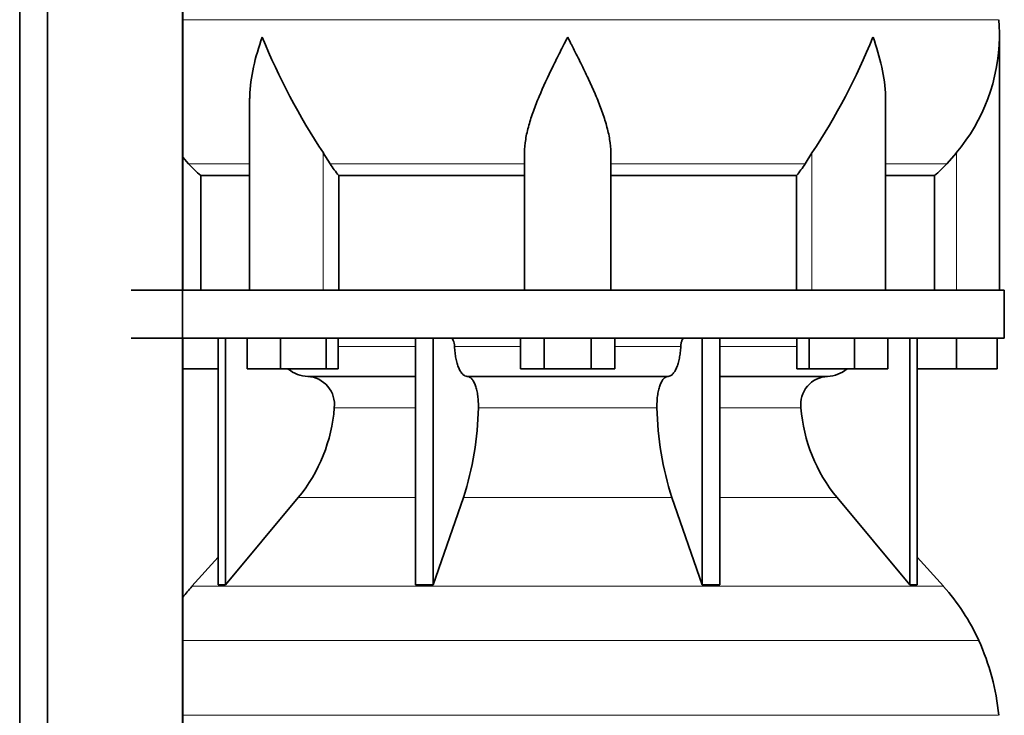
# Model space of a CAD drawing. Header units: millimetres. Extents: x 148 to 904, y -3609 to 2379.
# Tile 16 of 28: x 603 to 808, y -628 to -483. Entities that reach past the tile are written whole.
import ezdxf

# ---------------------------------------------------------------- set-up
doc = ezdxf.new("R2010")
doc.units = ezdxf.units.MM
doc.layers.add('MID_134-17', color=7, linetype='Continuous')
doc.layers.add('VSI134_DIFFUSORE', color=7, linetype='Continuous')

# ---------------------------------------------------------------- blocks, each defined once
blk = doc.blocks.new('SE3')
at = {"layer": 'MID_134-17', "color": 7, "linetype": 'Continuous', "lineweight": 35}
for p, q in [((603.09, 1800.18), (603.09, -681.32)), ((608.89, 1800.18), (608.89, -681.32)), ((637.02, -681.32), (637.02, 1800.18)), ((637.09, -539.82), (637.09, -404.82)), ((637.09, -681.32), (637.09, -549.82))]:
    blk.add_line(p, q, dxfattribs=at)
at = {"layer": 'VSI134_DIFFUSORE', "color": 4, "linetype": 'Continuous', "lineweight": 9}
for p, q in [((637.09, -483.46), (807.11, -483.46)), ((666.37, -539.82), (666.37, -511.22)), ((768.2, -539.82), (768.2, -511.22)), ((798.29, -539.82), (798.29, -511.22)), ((651.01, -513.52), (638.3, -513.52)), ((708.29, -513.52), (667.8, -513.52)), ((726.29, -513.52), (766.78, -513.52)), ((783.56, -513.52), (796.28, -513.52)), ((669.49, -551.59), (685.59, -551.59)), ((693.71, -551.59), (707.47, -551.59)), ((727.1, -551.59), (740.86, -551.59)), ((748.98, -551.59), (765.08, -551.59)), ((685.59, -564.36), (668.66, -564.36)), ((735.9, -564.36), (698.68, -564.36)), ((765.91, -564.36), (748.98, -564.36)), ((661.14, -583.06), (685.59, -583.06)), ((695.56, -583.06), (739.01, -583.06)), ((748.98, -583.06), (773.43, -583.06)), ((638.99, -601.57), (795.58, -601.57)), ((802.95, -612.83), (637.09, -612.83)), ((637.09, -628.46), (807.11, -628.46))]:
    blk.add_line(p, q, dxfattribs=at)
at = {"layer": 'VSI134_DIFFUSORE', "color": 7, "linetype": 'Continuous', "lineweight": 35}
for p, q in [((807.29, -539.82), (807.29, -487.08)), ((651.01, -500.46), (651.01, -539.82)), ((783.56, -539.82), (783.56, -500.46)), ((638.3, -513.52), (637.09, -512.14)), ((667.8, -513.52), (666.37, -511.22)), ((708.29, -539.82), (708.29, -511.22)), ((726.29, -539.82), (726.29, -511.22)), ((768.2, -511.22), (766.78, -513.52)), ((798.29, -511.22), (796.28, -513.52)), ((640.81, -515.96), (651.01, -515.96)), ((640.81, -539.82), (640.81, -515.96)), ((669.58, -515.96), (708.29, -515.96)), ((669.58, -539.82), (669.58, -515.96)), ((726.29, -515.96), (765, -515.96)), ((765, -515.96), (765, -539.82)), ((783.56, -515.96), (793.76, -515.96)), ((793.76, -515.96), (793.76, -539.82)), ((808.29, -539.82), (626.29, -539.82)), ((808.29, -549.82), (808.29, -539.82)), ((626.29, -549.82), (808.29, -549.82)), ((644.46, -549.82), (644.46, -601.27)), ((645.99, -549.82), (645.99, -601.27)), ((650.53, -556.22), (650.53, -549.82)), ((657.47, -556.22), (657.47, -549.82)), ((666.95, -556.22), (666.95, -549.82)), ((669.49, -556.22), (669.49, -549.82)), ((685.59, -549.82), (685.59, -601.27)), ((689.28, -549.82), (689.28, -601.27)), ((707.47, -556.22), (707.47, -549.82)), ((712.38, -556.22), (712.38, -549.82)), ((722.19, -556.22), (722.19, -549.82)), ((727.1, -556.22), (727.1, -549.82)), ((745.29, -549.82), (745.29, -601.27)), ((748.98, -549.82), (748.98, -601.27)), ((765.08, -556.22), (765.08, -549.82)), ((767.62, -556.22), (767.62, -549.82)), ((777.1, -556.22), (777.1, -549.82)), ((784.04, -556.22), (784.04, -549.82)), ((788.58, -549.82), (788.58, -601.27)), ((790.11, -549.82), (790.11, -601.27)), ((798.29, -556.22), (798.29, -549.82)), ((806.79, -556.22), (806.79, -549.82)), ((644.46, -556.22), (637.09, -556.22)), ((657.47, -556.22), (650.53, -556.22)), ((666.95, -556.22), (657.47, -556.22)), ((663.11, -557.82), (685.59, -557.82)), ((669.49, -556.22), (666.95, -556.22)), ((696.38, -557.82), (738.2, -557.82)), ((712.38, -556.22), (707.47, -556.22)), ((722.19, -556.22), (712.38, -556.22)), ((727.1, -556.22), (722.19, -556.22)), ((748.98, -557.82), (771.46, -557.82)), ((767.62, -556.22), (765.08, -556.22)), ((777.1, -556.22), (767.62, -556.22)), ((784.04, -556.22), (777.1, -556.22)), ((798.29, -556.22), (790.11, -556.22)), ((806.79, -556.22), (798.29, -556.22)), ((645.99, -601.27), (661.14, -583.06)), ((689.28, -601.27), (695.56, -583.06)), ((739.01, -583.06), (745.29, -601.27)), ((773.43, -583.06), (788.58, -601.27)), ((644.46, -595.5), (638.99, -601.57)), ((795.58, -601.57), (790.11, -595.5)), ((644.46, -601.27), (645.99, -601.27)), ((685.59, -601.27), (689.28, -601.27)), ((745.29, -601.27), (748.98, -601.27)), ((788.58, -601.27), (790.11, -601.27))]:
    blk.add_line(p, q, dxfattribs=at)
for centre, radius, start, end in [((768.79, -487.09), 38.5, 359.9671, 5.4174), ((779.47, -436.15), 135.74, 202.0412, 213.5763), ((655.1, -436.15), 135.74, 326.4237, 337.9588), ((768.63, -486.42), 38.66, 320.0894, 359.0042), ((700.91, -491.3), 39.88, 213.8582, 218.2062), ((733.66, -491.3), 39.88, 321.7938, 326.1418), ((663.34, -551.14), 6.68, 230.2819, 268.0094), ((662.83, -563.68), 5.87, 353.3223, 87.2173), ((771.72, -563.66), 5.85, 92.5772, 186.8833), ((771.22, -551.13), 6.69, 272.0607, 309.722), ((635.35, -561.84), 33.4, 320.5472, 355.6594), ((633.72, -563.16), 64.97, 342.1602, 358.9354), ((802.36, -562.91), 66.48, 181.2569, 197.6475), ((799.32, -561.79), 33.51, 184.3996, 219.3938), ((671.69, -631.02), 44, 138, 141.8316), ((762.89, -631.02), 44, 24.4088, 42), ((758.33, -633.08), 49, 5.4174, 24.4088)]:
    blk.add_arc(centre, radius, start, end, dxfattribs=at)
for points, knots in [([(651.01, -500.47), (651.01, -500.14), (651.02, -499.82), (651.17, -495.45), (652.15, -491.24), (653.65, -487.09)], [0.4601729, 0.4601729, 0.4601729, 0.4601729, 0.5, 0.5, 1, 1, 1, 1]), ([(708.29, -511.22), (708.29, -510.3), (708.38, -509.37), (708.62, -507.92), (708.71, -507.43), (708.93, -506.46), (709.06, -505.97), (709.47, -504.49), (709.79, -503.5), (710.34, -502), (710.53, -501.49), (710.92, -500.47), (711.13, -499.96), (712.21, -497.4), (713.16, -495.36), (714.67, -492.27), (715.18, -491.25), (715.96, -489.69), (716.23, -489.17), (716.62, -488.39), (716.82, -488), (717.02, -487.61), (717.15, -487.35), (717.22, -487.22), (717.29, -487.09)], [0, 0, 0, 0, 0.125, 0.125, 0.1875, 0.1875, 0.25, 0.25, 0.375, 0.375, 0.4375, 0.4375, 0.5, 0.5, 0.75, 0.75, 0.875, 0.875, 0.9375, 0.9375, 0.96875, 0.984375, 0.984375, 1, 1, 1, 1]), ([(726.29, -511.22), (726.29, -510.3), (726.2, -509.37), (725.88, -507.47), (725.66, -506.5), (725.25, -505.02), (725.1, -504.52), (724.78, -503.52), (724.61, -503.02), (724.07, -501.51), (723.67, -500.51), (722.82, -498.48), (722.37, -497.46), (721.43, -495.41), (720.93, -494.37), (719.92, -492.29), (719.4, -491.26), (718.61, -489.7), (718.35, -489.18), (717.95, -488.4), (717.82, -488.13), (717.55, -487.61), (717.42, -487.35), (717.29, -487.09)], [0, 0, 0, 0, 0.125, 0.125, 0.25, 0.25, 0.3125, 0.3125, 0.375, 0.375, 0.5, 0.5, 0.625, 0.625, 0.75, 0.75, 0.875, 0.875, 0.9375, 0.9375, 0.96875, 0.96875, 1, 1, 1, 1]), ([(783.56, -500.47), (783.56, -500.14), (783.56, -499.82), (783.41, -495.45), (782.42, -491.24), (780.93, -487.09)], [0.4601729, 0.4601729, 0.4601729, 0.4601729, 0.5, 0.5, 1, 1, 1, 1]), ([(692.95, -549.82), (693, -549.82), (693.05, -549.83), (693.14, -549.87), (693.18, -549.9), (693.31, -550.03), (693.39, -550.16), (693.53, -550.49), (693.59, -550.68), (693.68, -551.11), (693.7, -551.35), (693.71, -551.59)], [0, 0, 0, 0, 0.125, 0.125, 0.25, 0.25, 0.5, 0.5, 0.75, 0.75, 1, 1, 1, 1]), ([(740.86, -551.59), (740.87, -551.35), (740.9, -551.12), (740.96, -550.79), (740.99, -550.69), (741.04, -550.5), (741.07, -550.41), (741.14, -550.24), (741.18, -550.17), (741.26, -550.05), (741.3, -549.99), (741.39, -549.9), (741.44, -549.87), (741.53, -549.83), (741.57, -549.82), (741.62, -549.82)], [0, 0, 0, 0, 0.25, 0.25, 0.375, 0.375, 0.5, 0.5, 0.625, 0.625, 0.75, 0.75, 0.875, 0.875, 1, 1, 1, 1]), ([(696.38, -557.82), (696.22, -557.82), (696.05, -557.78), (695.81, -557.66), (695.73, -557.61), (695.58, -557.5), (695.5, -557.43), (695.27, -557.21), (695.12, -557.02), (694.84, -556.57), (694.71, -556.32), (694.47, -555.76), (694.36, -555.44), (694.16, -554.77), (694.07, -554.41), (693.92, -553.66), (693.86, -553.26), (693.77, -552.44), (693.73, -552.02), (693.71, -551.59)], [0, 0, 0, 0, 0.125, 0.125, 0.1875, 0.1875, 0.25, 0.25, 0.375, 0.375, 0.5, 0.5, 0.625, 0.625, 0.75, 0.75, 0.875, 0.875, 1, 1, 1, 1]), ([(740.86, -551.59), (740.84, -552.02), (740.81, -552.44), (740.74, -553.05), (740.71, -553.25), (740.65, -553.64), (740.61, -553.84), (740.5, -554.41), (740.41, -554.76), (740.27, -555.27), (740.21, -555.43), (740.1, -555.74), (740.04, -555.89), (739.86, -556.32), (739.73, -556.57), (739.45, -557.01), (739.3, -557.2), (739, -557.51), (738.84, -557.62), (738.52, -557.78), (738.36, -557.82), (738.2, -557.82)], [0, 0, 0, 0, 0.125, 0.125, 0.1875, 0.1875, 0.25, 0.25, 0.375, 0.375, 0.4375, 0.4375, 0.5, 0.5, 0.625, 0.625, 0.75, 0.75, 0.875, 0.875, 1, 1, 1, 1]), ([(696.38, -557.82), (696.46, -557.82), (696.54, -557.83), (696.7, -557.87), (696.78, -557.9), (697.01, -558.03), (697.16, -558.16), (697.45, -558.49), (697.59, -558.7), (697.78, -559.06), (697.85, -559.19), (697.97, -559.47), (698.02, -559.62), (698.19, -560.07), (698.28, -560.41), (698.4, -560.94), (698.44, -561.13), (698.51, -561.51), (698.54, -561.7), (698.61, -562.29), (698.65, -562.7), (698.69, -563.53), (698.69, -563.95), (698.68, -564.36)], [0, 0, 0, 0, 0.0625, 0.0625, 0.125, 0.125, 0.25, 0.25, 0.375, 0.375, 0.4375, 0.4375, 0.5, 0.5, 0.625, 0.625, 0.6875, 0.6875, 0.75, 0.75, 0.875, 0.875, 1, 1, 1, 1]), ([(735.9, -564.36), (735.88, -563.95), (735.89, -563.53), (735.92, -562.91), (735.93, -562.71), (735.96, -562.3), (735.99, -562.1), (736.06, -561.51), (736.13, -561.13), (736.25, -560.59), (736.3, -560.42), (736.39, -560.08), (736.49, -559.76), (736.61, -559.47), (736.72, -559.19), (736.79, -559.06), (736.98, -558.7), (737.12, -558.49), (737.41, -558.16), (737.57, -558.03), (737.88, -557.86), (738.04, -557.82), (738.2, -557.82)], [0, 0, 0, 0, 0.125, 0.125, 0.1875, 0.1875, 0.25, 0.25, 0.375, 0.375, 0.4375, 0.4375, 0.5, 0.5625, 0.5625, 0.625, 0.625, 0.75, 0.75, 0.875, 0.875, 1, 1, 1, 1])]:
    blk.add_open_spline(points, degree=3, knots=knots, dxfattribs=at)
for points in [[(640.81, -515.96), (639.94, -515.18), (639.1, -514.36), (638.3, -513.52)], [(796.28, -513.52), (795.47, -514.36), (794.63, -515.18), (793.76, -515.96)]]:
    blk.add_open_spline(points, degree=3, dxfattribs=at)

msp = doc.modelspace()

# ---------------------------------------------------------------- block references
msp.add_blockref('SE3', (0, 0))

doc.saveas('drawing.dxf')
